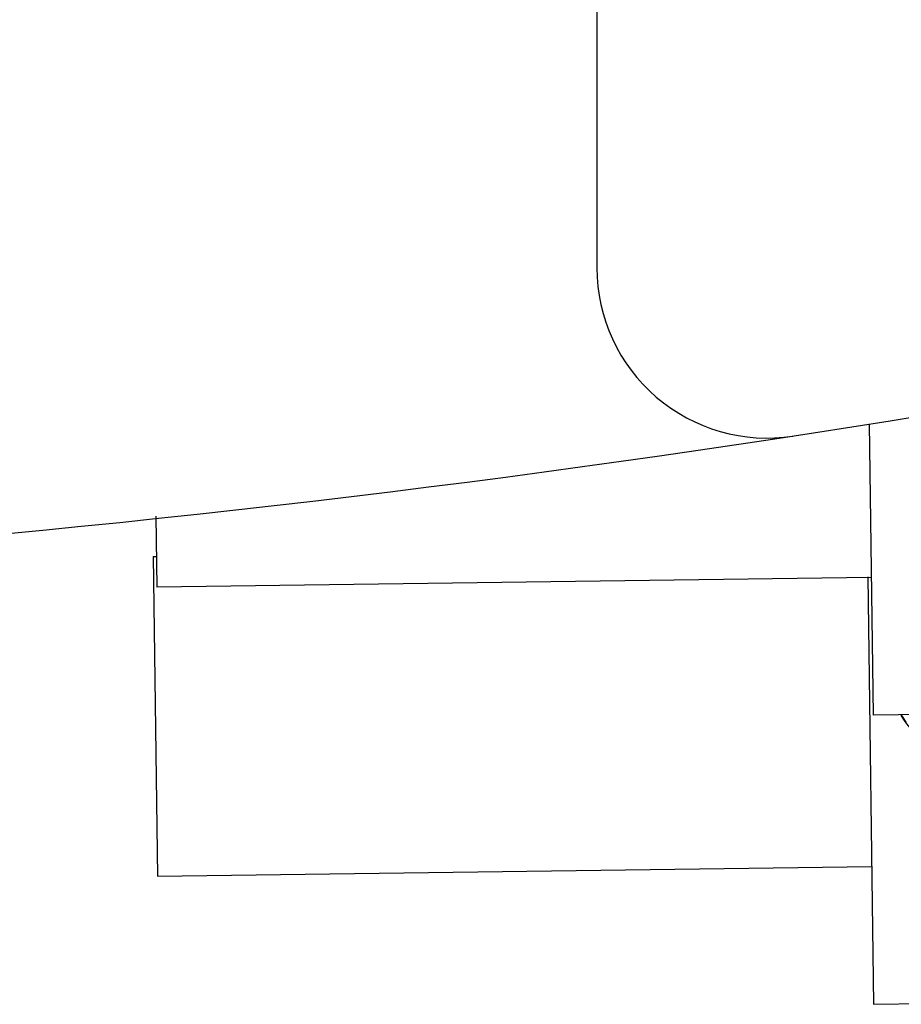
# Model space of a CAD drawing. Header units: millimetres. Extents: x 4086 to 10416, y 123 to 1549.
# Tile 138 of 256: x 7012 to 7025, y 1096 to 1110. Entities that reach past the tile are written whole.
import ezdxf

# ---------------------------------------------------------------- set-up
doc = ezdxf.new("R2010")
doc.units = ezdxf.units.MM
doc.layers.add('外形图', color=7, linetype='Continuous')

msp = doc.modelspace()

# ---------------------------------------------------------------- linework, layer by layer
at = {"layer": '外形图', "color": 7, "linetype": 'Continuous'}
for p, q in [((7020.533, 1123.464), (7020.533, 1106.584)), ((7024.533, 1104.294), (7024.591, 1100.012)), ((7014.051, 1102.934), (7014.065, 1101.894)), ((7014.008, 1102.344), (7014.073, 1097.644)), ((7014.008, 1102.344), (7014.059, 1102.344)), ((7024.564, 1102.037), (7014.065, 1101.894)), ((7024.514, 1102.043), (7024.599, 1095.762)), ((7030.766, 1100.097), (7024.591, 1100.013)), ((7014.073, 1097.644), (7024.572, 1097.787)), ((7024.599, 1095.762), (7030.774, 1095.846))]:
    msp.add_line(p, q, dxfattribs=at)
for centre, radius, start, end in [((7023.033, 1106.584), 2.5, 180, 278.737), ((6993.033, 1301.793), 200, 259.53729, 280.46271), ((7026.085, 1100.642), 1.249, 209.986, 215.8805)]:
    msp.add_arc(centre, radius, start, end, dxfattribs=at)
msp.add_open_spline([(7026.005, 1099.398), (7025.804, 1099.41), (7025.401, 1099.535), (7025.107, 1099.837), (7025.005, 1100.012)], degree=3, knots=[0, 0, 0, 0, 3699.42029, 7405.707636, 7405.707636, 7405.707636, 7405.707636], dxfattribs=at)

doc.saveas('drawing.dxf')
